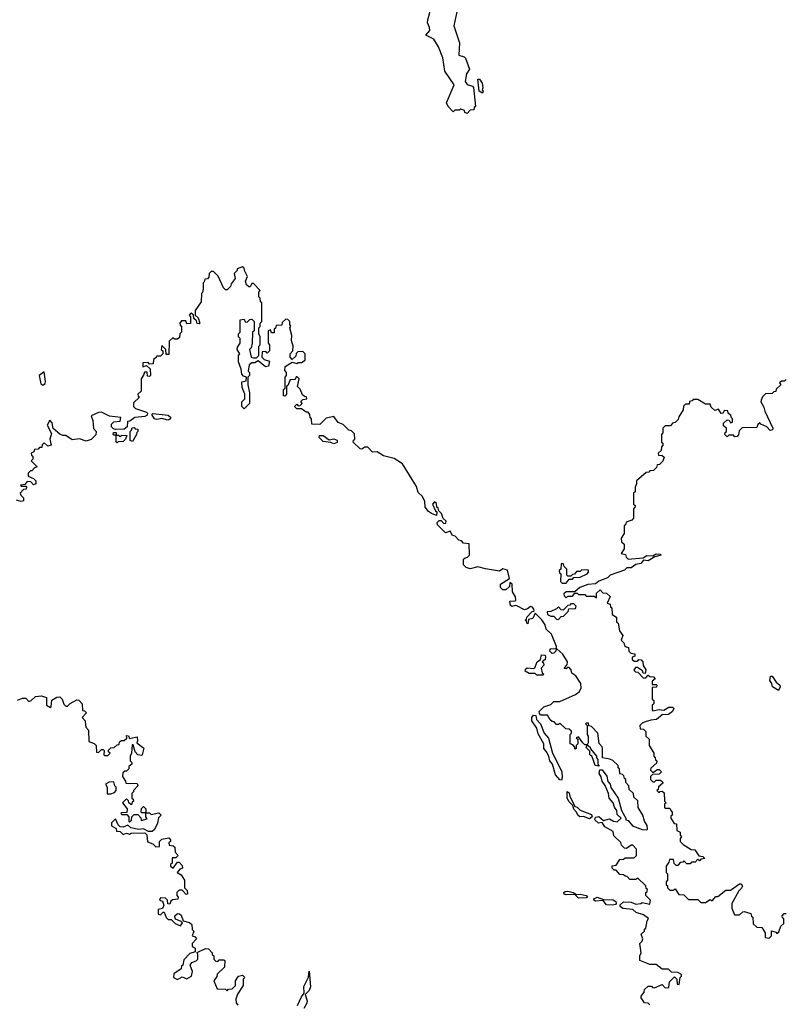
# Model space of a CAD drawing. Extents: x 2604950 to 2749250, y 940531 to 1028284.
# Tile 42 of 220: x 2648336 to 2653280, y 989492 to 995855. Entities that reach past the tile are written whole.
import ezdxf

# ---------------------------------------------------------------- set-up
doc = ezdxf.new("R2010")
doc.units = 0

msp = doc.modelspace()

# ---------------------------------------------------------------- linework, layer by layer
at = {"layer": '0CON05XD'}
for points in [[(2651158.6, 995905), (2651139.2, 995815), (2651176.4, 995706.4), (2651172.5, 995625), (2651205.9, 995615.9), (2651215, 995607.5), (2651240, 995535), (2651221.2, 995505), (2651212.5, 995455), (2651225, 995436.2), (2651260, 995425), (2651267, 995417), (2651280, 995295), (2651271.7, 995288.3), (2651268.3, 995271.7), (2651245, 995270), (2651225, 995250), (2651210, 995255), (2651208.3, 995268.3), (2651185, 995277.5), (2651175, 995270), (2651145, 995270), (2651135, 995260), (2651102.5, 995295), (2651093, 995317), (2651142.5, 995435), (2651082.3, 995522.3), (2651069.5, 995609.5), (2651040.7, 995680.7), (2651009.5, 995729.5), (2650959.2, 995755), (2650983.8, 995785), (2650983.3, 995805), (2650970, 995835), (2650970.8, 995855), (2650993.1, 995935)], [(2651325, 995380), (2651303, 995393), (2651295, 995470), (2651305, 995470), (2651322.5, 995445), (2651327.5, 995415), (2651322.5, 995402.5), (2651330, 995395), (2651325, 995380)], [(2651345, 992307.5), (2651295, 992318.8), (2651245, 992306), (2651220, 992315), (2651201.7, 992331.7), (2651201.7, 992368.3), (2651211.7, 992378.3), (2651228.3, 992381.7), (2651240, 992395), (2651238.3, 992468.3), (2651201.7, 992471.7), (2651188.3, 992488.3), (2651171.7, 992491.7), (2651148.3, 992518.3), (2651131.7, 992521.7), (2651115, 992550), (2651085, 992540), (2651035, 992590), (2651032.5, 992605), (2651045, 992620), (2651058.3, 992618.3), (2651075, 992600), (2651088.3, 992601.7), (2651090, 992615), (2651071.7, 992631.7), (2651060, 992665), (2651041.7, 992681.7), (2651038.3, 992698.3), (2651030, 992705), (2651028.3, 992728.3), (2651015, 992740), (2651002.5, 992725), (2651021.7, 992681.7), (2651030, 992675), (2651028.3, 992651.7), (2650995, 992663.3), (2650975, 992677.5), (2650954.1, 992704.1), (2650951.7, 992741.7), (2650937.5, 992775), (2650909.3, 992799.3), (2650898.3, 992838.3), (2650807.5, 992985), (2650755, 993018.8), (2650686.1, 993036.1), (2650645, 993062.5), (2650615, 993060), (2650585, 993092.5), (2650565, 993092.5), (2650545, 993080), (2650535, 993082.5), (2650490, 993125), (2650491.7, 993138.3), (2650500, 993145), (2650498.3, 993178.3), (2650478.3, 993198.3), (2650461.7, 993201.7), (2650425, 993240), (2650391.7, 993251.7), (2650365, 993290), (2650315, 993280), (2650275, 993240), (2650221.7, 993241.7), (2650220, 993275), (2650211.7, 993281.7), (2650210, 993305), (2650198.3, 993318.3), (2650185, 993320), (2650155, 993340), (2650125, 993340), (2650110, 993355), (2650125, 993370), (2650135, 993360), (2650148.3, 993361.7), (2650160, 993375), (2650151.7, 993388.3), (2650165, 993400), (2650190, 993405), (2650188.3, 993418.3), (2650175, 993420), (2650161.7, 993431.7), (2650148.3, 993468.3), (2650130, 993485), (2650140, 993535), (2650128.3, 993548.3), (2650121.7, 993548.3), (2650115, 993530), (2650081.7, 993528.3), (2650068.3, 993491.7), (2650060, 993485), (2650060, 993435), (2650048.3, 993421.7), (2650040, 993425), (2650040, 993465), (2650050, 993475), (2650050, 993545), (2650060, 993555), (2650060, 993575), (2650048.3, 993588.3), (2650050, 993615), (2650095, 993642.5), (2650125, 993632.5), (2650135, 993640), (2650155, 993640), (2650180, 993655), (2650180, 993695), (2650165, 993710), (2650131.7, 993708.3), (2650121.7, 993698.3), (2650118.3, 993681.7), (2650095, 993660), (2650082.5, 993675), (2650082.5, 993695), (2650100, 993715), (2650102.5, 993745), (2650091.7, 993781.7), (2650093.3, 993815), (2650080, 993865), (2650087.5, 993875), (2650080, 993885), (2650080, 993905), (2650068.3, 993918.3), (2650055, 993920), (2650031.7, 993898.3), (2650028.3, 993881.7), (2649991.7, 993878.3), (2649988.3, 993861.7), (2649980, 993855), (2649978.3, 993831.7), (2649961.7, 993831.7), (2649955, 993850), (2649940, 993845), (2649940, 993765), (2649950, 993755), (2649950, 993715), (2649935, 993700), (2649925, 993710), (2649901.7, 993708.3), (2649900, 993675), (2649915, 993660), (2649948.3, 993648.3), (2649943.3, 993616.7), (2649923, 993613), (2649875, 993650), (2649855, 993637.5), (2649835, 993637.5), (2649817.5, 993625), (2649812.5, 993585), (2649820, 993575), (2649820, 993555), (2649810, 993545), (2649810, 993495), (2649820, 993445), (2649820, 993375), (2649785, 993340), (2649770, 993355), (2649770, 993385), (2649790, 993405), (2649790, 993435), (2649771.7, 993478.3), (2649770, 993515), (2649798.3, 993521.7), (2649800, 993545), (2649781.7, 993551.7), (2649770, 993565), (2649767, 993597), (2649750, 993645), (2649750, 993685), (2649757.5, 993695), (2649740, 993725), (2649741.7, 993738.3), (2649760, 993765), (2649760, 993795), (2649750, 993805), (2649750, 993825), (2649760, 993835), (2649760, 993915), (2649785, 993920), (2649791.7, 993901.7), (2649805, 993900), (2649821.7, 993918.3), (2649835, 993920), (2649850, 993905), (2649850, 993845), (2649840, 993835), (2649837.5, 993765), (2649830, 993735), (2649820, 993725), (2649830, 993675), (2649845, 993670), (2649865, 993670), (2649880, 993685), (2649880, 993745), (2649890, 993755), (2649890, 993805), (2649880, 993825), (2649880, 993865), (2649888.3, 993871.7), (2649890, 993895), (2649900, 993905), (2649900, 994025), (2649891.7, 994031.7), (2649890, 994055), (2649880, 994065), (2649880, 994095), (2649890, 994105), (2649845, 994150), (2649835, 994150), (2649825, 994130), (2649815, 994130), (2649801.7, 994141.7), (2649793.8, 994165), (2649807.5, 994195), (2649788.8, 994235), (2649785, 994250), (2649775, 994257.5), (2649740, 994245), (2649740, 994235), (2649720, 994215), (2649727, 994183), (2649701.7, 994148.3), (2649698.3, 994131.7), (2649675, 994110), (2649665, 994110), (2649651.7, 994121.7), (2649618.3, 994198.3), (2649588.3, 994228.3), (2649571.7, 994228.3), (2649560, 994215), (2649558.3, 994191.7), (2649548.3, 994181.7), (2649531.7, 994178.3), (2649528.3, 994161.7), (2649520, 994155), (2649520, 994115), (2649517, 994093), (2649510, 994085), (2649507, 994033), (2649470, 993975), (2649470, 993945), (2649488.3, 993928.3), (2649500, 993895), (2649495, 993890), (2649481.7, 993891.7), (2649478.3, 993908.3), (2649460, 993925), (2649458.3, 993948.3), (2649441.7, 993958.3), (2649430, 993945), (2649440, 993935), (2649438.3, 993891.7), (2649415, 993890), (2649408.3, 993908.3), (2649381.7, 993908.3), (2649370, 993895), (2649371.7, 993881.7), (2649380, 993875), (2649380, 993835), (2649370, 993825), (2649368.3, 993801.7), (2649355, 993790), (2649335, 993790), (2649325, 993800), (2649301.7, 993778.3), (2649298.3, 993691.7), (2649281.7, 993691.7), (2649280, 993725), (2649255, 993750), (2649250, 993725), (2649260, 993715), (2649260, 993695), (2649245, 993680), (2649220, 993680), (2649218.3, 993671.7), (2649200, 993660), (2649198.3, 993631.7), (2649175, 993630), (2649165, 993640), (2649131.7, 993638.3), (2649131.7, 993611.7), (2649155, 993620), (2649178.3, 993598.3), (2649180, 993555), (2649175, 993550), (2649161.7, 993551.7), (2649158.3, 993578.3), (2649141.7, 993578.3), (2649138.3, 993561.7), (2649120, 993535), (2649120, 993455), (2649100, 993435), (2649101.7, 993421.7), (2649110, 993415), (2649071.7, 993378.3), (2649070, 993355), (2649085, 993342.5), (2649155, 993320), (2649161.7, 993311.7), (2649159.3, 993300.7), (2649145, 993290), (2649080, 993285), (2649048.3, 993261.7), (2649031.7, 993258.3), (2649030, 993225), (2649011.7, 993208.3), (2648955, 993207.5), (2648941.7, 993211.7), (2648930, 993225), (2648928.3, 993241.7), (2648943, 993257), (2648985, 993260), (2648990, 993285), (2648915, 993292.5), (2648865, 993319.2), (2648845, 993315.8), (2648797.5, 993295), (2648807.5, 993265), (2648813, 993213), (2648830, 993195), (2648828.3, 993171.7), (2648797, 993143), (2648765, 993132.5), (2648722.5, 993147.5), (2648675, 993140), (2648635, 993167.5), (2648615, 993167.5), (2648595, 993177.5), (2648552.5, 993212.5), (2648545, 993250), (2648531.7, 993268.3), (2648512.5, 993235), (2648541.7, 993181.7), (2648530, 993145), (2648540, 993105), (2648518.3, 993098.3), (2648495, 993120), (2648481.7, 993108.3), (2648478.3, 993091.7), (2648465, 993090), (2648455, 993080), (2648431.7, 993078.3), (2648428.3, 993061.7), (2648410, 993055), (2648411.7, 993041.7), (2648420, 993035), (2648420, 993015), (2648410, 993005), (2648450, 992965), (2648431.7, 992958.3), (2648415, 992940), (2648405, 992940), (2648390, 992925), (2648390, 992905), (2648425, 992890), (2648440, 992875), (2648440, 992855), (2648425, 992850), (2648408.3, 992868.3), (2648385, 992870), (2648368.3, 992851.7), (2648341.7, 992848.3), (2648345, 992840), (2648375, 992840), (2648380, 992835), (2648378.3, 992821.7), (2648361.7, 992818.3), (2648340, 992795), (2648343, 992783), (2648360, 992765), (2648360, 992745), (2648345, 992742.5), (2648315, 992750)], [(2648485, 993492.5), (2648500, 993505), (2648503, 993517), (2648495, 993580), (2648462.5, 993555), (2648472.5, 993502.5), (2648485, 993492.5)], [(2653285, 993530), (2653275, 993520), (2653255, 993520), (2653241.7, 993508.3), (2653250, 993495), (2653221.7, 993468.3), (2653218.3, 993451.7), (2653205, 993450), (2653195, 993440), (2653151.7, 993438.3), (2653131.7, 993418.3), (2653123, 993397), (2653122.5, 993385), (2653141.7, 993351.7), (2653147.5, 993325), (2653200, 993215), (2653197.5, 993205), (2653181.2, 993201.2), (2653160, 993225), (2653121.7, 993241.7), (2653115, 993250), (2653101.7, 993238.3), (2653095, 993220), (2653001.7, 993218.3), (2652981.7, 993198.3), (2652978.3, 993171.7), (2652968.3, 993161.7), (2652955, 993160), (2652945, 993170), (2652915, 993170), (2652905, 993160), (2652890, 993175), (2652891.7, 993188.3), (2652900, 993195), (2652900, 993215), (2652881.7, 993231.7), (2652881.7, 993248.3), (2652905, 993270), (2652918.3, 993268.3), (2652925, 993250), (2652940, 993255), (2652940, 993275), (2652931.7, 993281.7), (2652928.3, 993298.3), (2652911.7, 993311.7), (2652908.3, 993328.3), (2652885, 993330), (2652878.3, 993311.7), (2652865, 993310), (2652848.3, 993338.3), (2652825, 993330), (2652801.7, 993351.7), (2652795, 993370), (2652765, 993370), (2652715, 993400), (2652685, 993400), (2652678.3, 993391.7), (2652661.7, 993388.3), (2652658.3, 993371.7), (2652635, 993370), (2652621.7, 993358.3), (2652620, 993335), (2652591.7, 993288.3), (2652588.3, 993271.7), (2652568.3, 993251.7), (2652551.7, 993248.3), (2652538.3, 993231.7), (2652505, 993230), (2652490, 993215), (2652490, 993185), (2652480, 993175), (2652480, 993125), (2652488.3, 993118.3), (2652490, 993105), (2652480, 993095), (2652478.3, 993071.7), (2652460, 993055), (2652461.7, 993041.7), (2652485, 993040), (2652498.3, 993028.3), (2652488.3, 993001.7), (2652468.3, 992981.7), (2652451.7, 992978.3), (2652448.3, 992961.7), (2652428.3, 992941.7), (2652405, 992940), (2652398.3, 992931.7), (2652381.7, 992928.3), (2652320, 992875), (2652320, 992855), (2652310, 992835), (2652310, 992805), (2652300, 992795), (2652300, 992725), (2652310, 992715), (2652308.3, 992701.7), (2652300, 992695), (2652300, 992635), (2652288.3, 992621.7), (2652251.7, 992608.3), (2652248.3, 992591.7), (2652240, 992585), (2652240, 992535), (2652220, 992505), (2652221.7, 992481.7), (2652240, 992465), (2652240, 992435), (2652220, 992405), (2652248.3, 992398.3), (2652251.7, 992381.7), (2652265, 992370), (2652361.7, 992378.3), (2652385, 992393.3), (2652425, 992390), (2652447, 992403), (2652471.7, 992401.7), (2652477.5, 992395), (2652436.4, 992383.6), (2652395, 992357.5), (2652365, 992362.5), (2652347.9, 992342.1), (2652315.7, 992334.3), (2652285, 992314), (2652256.4, 992313.6), (2652241.2, 992298.8), (2652150, 992265), (2652132.5, 992247.5), (2652075, 992226.2), (2652055, 992210), (2652005, 992205.7)], [(2649293.6, 993266.4), (2649255, 993277.5), (2649220.7, 993270.7), (2649207, 993277), (2649190, 993305), (2649195, 993310), (2649295, 993300), (2649312.5, 993285), (2649305, 993273.3), (2649293.6, 993266.4)], [(2648965, 993120), (2648960, 993125), (2648960, 993170), (2648945, 993170), (2648940, 993175), (2648941.7, 993188.3), (2648958.3, 993188.3), (2648960, 993170), (2648975, 993170), (2648985, 993162.5), (2648995, 993170), (2649028.3, 993168.3), (2649020, 993145), (2649005, 993130), (2648972.5, 993127.5), (2648965, 993120)], [(2649065, 993130), (2649050, 993135), (2649050, 993195), (2649058.3, 993201.7), (2649061.7, 993218.3), (2649075, 993220), (2649081.7, 993211.7), (2649098.3, 993208.3), (2649100, 993195), (2649091.7, 993188.3), (2649090, 993175), (2649065, 993130)], [(2650365, 993113.8), (2650345, 993122.5), (2650295, 993130), (2650270, 993155), (2650271.7, 993168.3), (2650295, 993167.5), (2650335, 993140), (2650365, 993146.7), (2650387, 993137), (2650386.4, 993123.6), (2650365, 993113.8)], [(2651865, 992213.8), (2651885, 992240), (2651905, 992240), (2651915, 992250), (2651955, 992252.5), (2652000, 992275), (2652010, 992285), (2652008.3, 992298.3), (2651965, 992300), (2651955, 992290), (2651931.7, 992288.3), (2651918.3, 992271.7), (2651905, 992270), (2651895, 992260), (2651875, 992260), (2651870, 992265), (2651870, 992305), (2651851.7, 992321.7), (2651848.3, 992338.3), (2651831.7, 992338.3), (2651830, 992305), (2651820, 992295), (2651821.7, 992281.7), (2651830, 992275), (2651827.5, 992225), (2651840, 992215), (2651865, 992213.8)], [(2652405, 989490), (2652395, 989500), (2652371.7, 989501.7), (2652350, 989535), (2652350, 989545), (2652368.3, 989571.7), (2652371.7, 989588.3), (2652395, 989610), (2652415, 989610), (2652421.7, 989601.7), (2652435, 989600), (2652485, 989620), (2652505, 989600), (2652528.3, 989601.7), (2652531.7, 989638.3), (2652565, 989670), (2652580, 989655), (2652581.7, 989621.7), (2652595, 989620), (2652600, 989665), (2652610, 989675), (2652610, 989685), (2652585, 989697.5), (2652545, 989700), (2652525, 989720), (2652485, 989720), (2652445, 989750), (2652405, 989750), (2652340, 989775), (2652340, 989805), (2652350, 989825), (2652340, 989885), (2652355, 989900), (2652360, 989915), (2652350, 989945), (2652370, 989965), (2652371.7, 989978.3), (2652380, 989985), (2652387.5, 990032.5), (2652397, 990047), (2652365, 990070), (2652316, 990086), (2652296.2, 990106.2), (2652230.6, 990110.6), (2652213.3, 990125), (2652212.5, 990135), (2652235.8, 990154.2), (2652285, 990153.3), (2652315, 990140), (2652346.4, 990143.6), (2652355, 990150), (2652405, 990140), (2652410, 990165), (2652380, 990195), (2652380, 990215), (2652388.3, 990221.7), (2652390, 990235), (2652381.7, 990241.7), (2652378.3, 990258.3), (2652328.3, 990308.3), (2652315, 990300), (2652275, 990300), (2652258.3, 990318.3), (2652245, 990320), (2652235, 990330), (2652211.7, 990331.7), (2652188.3, 990358.3), (2652175, 990360), (2652161.7, 990371.7), (2652161.7, 990388.3), (2652188.3, 990391.7), (2652211.7, 990428.3), (2652235, 990430), (2652245, 990440), (2652305, 990440), (2652320, 990455), (2652320, 990495), (2652295, 990520), (2652285, 990520), (2652255, 990500), (2652241.7, 990501.7), (2652221.7, 990521.7), (2652218.3, 990538.3), (2652171.7, 990581.7), (2652168.3, 990608.3), (2652115, 990640), (2652098.3, 990668.3), (2652073, 990663), (2652050, 990685), (2652055, 990702.5), (2652075, 990706.2), (2652105, 990680), (2652145, 990690), (2652170, 990675), (2652195, 990672.5), (2652220, 990695), (2652195, 990720), (2652192.5, 990745), (2652176.7, 990766.7), (2652167.5, 990795), (2652142.5, 990825), (2652137.5, 990855), (2652117, 990907), (2652097.5, 990935), (2652091.7, 990961.7), (2652077.5, 990985), (2652081.7, 991008.3), (2652098.3, 991008.3), (2652127, 990967), (2652133, 990933), (2652150, 990915), (2652153, 990893), (2652200, 990825), (2652222.5, 990745), (2652250, 990695), (2652250, 990685), (2652265, 990680), (2652292.5, 990645), (2652355, 990622.5), (2652385, 990620), (2652390, 990625), (2652387, 990647), (2652370, 990675), (2652360, 990715), (2652330, 990765), (2652327, 990807), (2652301.7, 990831.7), (2652300, 990855), (2652271.7, 990881.7), (2652270, 990905), (2652250, 990925), (2652250, 990945), (2652241.7, 990951.7), (2652238.3, 990968.3), (2652228.3, 990978.3), (2652211.7, 990981.7), (2652210, 991015), (2652201.7, 991021.7), (2652200, 991035), (2652167, 991067), (2652147, 991077), (2652100, 991085), (2652100, 991145), (2652097, 991157), (2652078.3, 991178.3), (2652070, 991245), (2652028.3, 991288.3), (2652011.7, 991291.7), (2652008.3, 991308.3), (2651995, 991310), (2651990, 991305), (2652000, 991295), (2652000, 991235), (2652007.5, 991225), (2652007.5, 991182.5), (2652000, 991170), (2652020, 991155), (2652022.5, 991142.5), (2652060, 991095), (2652060, 991085), (2652070, 991075), (2652070, 991045), (2652078.3, 991031.7), (2652052.5, 991035), (2652040, 991075), (2652030, 991095), (2652017.5, 991105), (2652017.5, 991127.5), (2651993, 991153), (2652000, 991170), (2651985, 991170), (2651971.7, 991181.7), (2651945, 991220), (2651930, 991215), (2651940, 991205), (2651940, 991175), (2651930, 991165), (2651930, 991145), (2651921.7, 991141.7), (2651920, 991155), (2651908.3, 991168.3), (2651890, 991175), (2651890, 991235), (2651900, 991245), (2651898.3, 991258.3), (2651885, 991270), (2651861.7, 991271.7), (2651825, 991310), (2651815, 991300), (2651801.7, 991301.7), (2651788.3, 991318.3), (2651775, 991320), (2651761.7, 991331.7), (2651745, 991360), (2651701.7, 991361.7), (2651691.7, 991371.7), (2651690, 991385), (2651720, 991415), (2651765, 991430), (2651785, 991450), (2651825, 991450), (2651926.1, 991493.9), (2651949.3, 991510.7), (2651962.5, 991535), (2651960, 991565), (2651927.5, 991615), (2651901.7, 991631.7), (2651897.5, 991655), (2651885, 991670), (2651875, 991670), (2651865, 991660), (2651851.7, 991661.7), (2651871.7, 991688.3), (2651872.5, 991705), (2651843.3, 991755), (2651805, 991790), (2651800, 991790), (2651797.5, 991775), (2651785, 991762.5), (2651775, 991760), (2651760, 991775), (2651761.7, 991788.3), (2651768.3, 991791.7), (2651800, 991790), (2651803.3, 991805), (2651769.2, 991885), (2651736.4, 991916.4), (2651728.8, 991945), (2651707.7, 991977.7), (2651665, 992020), (2651650, 991985), (2651621.7, 991978.3), (2651618.3, 991951.7), (2651610, 991955), (2651608.3, 991968.3), (2651600, 991975), (2651608.3, 991981.7), (2651610, 991995), (2651645, 992030), (2651657.5, 992032.5), (2651657, 992047), (2651648.3, 992058.3), (2651635, 992062.5), (2651615, 992047.5), (2651595, 992042.5), (2651547, 992067), (2651535, 992070), (2651515, 992063.3), (2651505, 992070), (2651501.7, 992098.3), (2651535, 992100), (2651540, 992105), (2651537.5, 992125), (2651518.3, 992158.3), (2651517, 992207), (2651501.7, 992218.3), (2651498.3, 992191.7), (2651475, 992170), (2651455, 992170), (2651440, 992185), (2651441.7, 992208.3), (2651500, 992245), (2651485, 992297.5), (2651455, 992307.5), (2651435, 992292.5), (2651345, 992307.5)], [(2652005, 992205.7), (2651952.5, 992185), (2651921.7, 992158.3), (2651865, 992157.5), (2651850, 992145), (2651851.7, 992131.7), (2651865, 992120), (2651875, 992130), (2651905, 992130), (2651921.7, 992148.3), (2651935, 992150), (2651945, 992140), (2651985, 992140), (2651995, 992130), (2652045, 992130), (2652060, 992120), (2652061.7, 992148.3), (2652085, 992170), (2652101.7, 992151.7), (2652125, 992150), (2652148.3, 992128.3), (2652130, 992085), (2652148.3, 992078.3), (2652151.7, 992061.7), (2652160, 992055), (2652161.7, 992011.7), (2652190, 991995), (2652190, 991965), (2652200, 991955), (2652210, 991905), (2652230, 991875), (2652220, 991845), (2652238.3, 991828.3), (2652241.7, 991811.7), (2652251.7, 991801.7), (2652268.3, 991798.3), (2652270, 991775), (2652281.7, 991761.7), (2652308.3, 991758.3), (2652308.3, 991741.7), (2652290, 991735), (2652291.7, 991721.7), (2652305, 991710), (2652325, 991710), (2652335, 991720), (2652348.3, 991718.3), (2652360, 991705), (2652361.7, 991681.7), (2652380, 991655), (2652375, 991630), (2652361.7, 991631.7), (2652358.3, 991648.3), (2652325, 991670), (2652311.7, 991668.3), (2652301.7, 991651.7), (2652311.7, 991641.7), (2652328.3, 991638.3), (2652365, 991600), (2652378.3, 991601.7), (2652395, 991620), (2652405, 991610), (2652428.3, 991608.3), (2652440, 991595), (2652420, 991580), (2652420, 991560), (2652445, 991560), (2652450, 991555), (2652448.3, 991541.7), (2652420, 991540), (2652420, 991465), (2652430, 991455), (2652430, 991435), (2652420, 991425), (2652420, 991395), (2652425, 991390), (2652465, 991397.5), (2652495, 991392.5), (2652527, 991413), (2652551.7, 991411.7), (2652560, 991405), (2652551.2, 991385), (2652525.7, 991364.3), (2652485, 991363.3), (2652447.7, 991332.3), (2652410.7, 991329.3), (2652375, 991317.5), (2652355, 991310), (2652340, 991295), (2652341.7, 991271.7), (2652365, 991270), (2652380, 991255), (2652380, 991225), (2652400, 991205), (2652400, 991165), (2652430, 991115), (2652430, 991095), (2652440, 991085), (2652441.7, 991071.7), (2652450, 991065), (2652448.3, 991051.7), (2652411.7, 991018.3), (2652410, 991005), (2652425, 990990), (2652455, 991010), (2652465, 991010), (2652480, 990995), (2652465, 990980), (2652421.7, 990978.3), (2652410, 990965), (2652410, 990945), (2652425, 990930), (2652435, 990930), (2652445, 990940), (2652475, 990940), (2652488.3, 990928.3), (2652488.3, 990921.7), (2652461.7, 990898.3), (2652458.3, 990881.7), (2652450, 990875), (2652465, 990860), (2652471.7, 990868.3), (2652485, 990870), (2652498.3, 990858.3), (2652500, 990805), (2652510, 990795), (2652500, 990785), (2652500, 990765), (2652505, 990760), (2652535, 990760), (2652540, 990745), (2652550, 990735), (2652550, 990715), (2652541.7, 990708.3), (2652540, 990695), (2652561.7, 990661.7), (2652578.3, 990658.3), (2652580, 990615), (2652600, 990605), (2652600, 990585), (2652610, 990575), (2652600, 990565), (2652600, 990545), (2652620, 990525), (2652673, 990493), (2652695, 990490), (2652721.7, 990451.7), (2652747, 990447), (2652760, 990435), (2652735, 990430), (2652725, 990420), (2652715, 990430), (2652698.3, 990411.7), (2652675, 990410), (2652665, 990400), (2652645, 990400), (2652625, 990420), (2652618.3, 990411.7), (2652601.7, 990408.3), (2652585, 990390), (2652575, 990390), (2652561.7, 990401.7), (2652558.3, 990428.3), (2652531.7, 990428.3), (2652528.3, 990411.7), (2652510, 990385), (2652510, 990345), (2652520, 990335), (2652520, 990295), (2652510, 990285), (2652510, 990265), (2652518.3, 990258.3), (2652520, 990245), (2652535, 990230), (2652555, 990230), (2652568.3, 990238.3), (2652591.7, 990201.7), (2652625, 990200), (2652655, 990170), (2652715, 990170), (2652735, 990150), (2652765, 990150), (2652795, 990170), (2652808.3, 990161.7), (2652831.7, 990188.3), (2652845, 990190), (2652895, 990230), (2652925, 990230), (2652985, 990270), (2652995, 990270), (2653002.5, 990255), (2652997, 990243), (2652980, 990225), (2652933.8, 990145), (2652933.6, 990113.6), (2652951.7, 990071.7), (2652985, 990070), (2653005, 990090), (2653015, 990092.5), (2653058.3, 990078.3), (2653061.7, 990061.7), (2653070, 990055), (2653071.7, 990011.7), (2653095, 989990), (2653128.3, 989988.3), (2653150, 989955), (2653150, 989925), (2653175, 989920)], [(2651815, 991980), (2651831.7, 991998.3), (2651848.3, 992001.7), (2651878.3, 992031.7), (2651881.7, 992048.3), (2651925, 992050), (2651930, 992065), (2651915, 992080), (2651895, 992080), (2651888.3, 992071.7), (2651875, 992070), (2651845, 992040), (2651831.7, 992041.7), (2651815, 992060), (2651802.5, 992047.5), (2651765, 992030), (2651741.7, 992028.3), (2651745, 992012.5), (2651765, 992000), (2651785, 992000), (2651801.7, 991981.7), (2651815, 991980)], [(2651715, 991620), (2651675, 991620), (2651665, 991630), (2651625, 991630), (2651600, 991645), (2651601.7, 991658.3), (2651613.6, 991666.4), (2651655, 991662.5), (2651663, 991667), (2651677.5, 991705), (2651698.3, 991721.7), (2651705, 991750), (2651728.3, 991748.3), (2651732.5, 991735), (2651728.3, 991721.7), (2651710, 991705), (2651718.3, 991698.3), (2651720, 991685), (2651702.5, 991665), (2651710, 991635), (2651720, 991625), (2651715, 991620)], [(2653235, 991520), (2653198, 991545), (2653194, 991565), (2653180.8, 991585), (2653185, 991613.3), (2653195, 991613.8), (2653221.2, 991575), (2653243.8, 991555), (2653246.2, 991545), (2653235, 991520)], [(2648321.7, 991458.3), (2648355, 991470), (2648375, 991470), (2648395, 991450), (2648410, 991455), (2648437.5, 991482.5), (2648476.4, 991486.4), (2648510, 991475), (2648510, 991425), (2648535, 991410), (2648540, 991415), (2648543, 991457), (2648575, 991477.5), (2648595, 991480), (2648610, 991465), (2648621.7, 991431.7), (2648635, 991420), (2648645, 991420), (2648663, 991437), (2648705, 991460), (2648718.3, 991458.3), (2648740, 991435), (2648741.7, 991391.7), (2648755, 991390), (2648767, 991377), (2648740, 991345), (2648760, 991325), (2648761.7, 991298.3), (2648762.5, 991282.5), (2648780, 991265), (2648781.7, 991191.7), (2648817, 991177), (2648830, 991165), (2648831.7, 991121.7), (2648845, 991120), (2648865, 991140), (2648875, 991140), (2648881.7, 991131.7), (2648880, 991105), (2648885, 991100), (2648905, 991100), (2648920, 991115), (2648910, 991125), (2648910, 991135), (2648925, 991150), (2648947, 991153), (2648965, 991170), (2648978.3, 991171.7), (2648981.7, 991188.3), (2648992.5, 991197.5), (2649011.7, 991198.3), (2649028.3, 991211.7), (2649025, 991230), (2649038.3, 991228.3), (2649045, 991210), (2649095, 991220), (2649097.5, 991195), (2649091.7, 991181.7), (2649137.5, 991147.5), (2649127.5, 991105), (2649125, 991100), (2649100, 991105), (2649082.5, 991125), (2649068.3, 991168.3), (2649061.7, 991168.3), (2649057.5, 991115), (2649050, 991095), (2649050, 991065), (2649060, 991055), (2649060, 991045), (2649041.7, 991028.3), (2649040, 991015), (2649025, 991000), (2649015, 991000), (2649001.7, 990988.3), (2649000, 990965), (2649020, 990935), (2649021.7, 990921.7), (2649095, 990920), (2649100, 990905), (2649070, 990875), (2649070, 990865), (2649060, 990855), (2649060, 990825), (2649068.3, 990818.3), (2649070, 990805), (2649061.7, 990798.3), (2649058.3, 990781.7), (2649040, 990795), (2649038.3, 990808.3), (2649025, 990820), (2649000, 990795), (2649030, 990755), (2649028.3, 990731.7), (2648995, 990730), (2648990, 990725), (2648995, 990720), (2649028.3, 990718.3), (2649040, 990705), (2649040, 990675), (2649045, 990670), (2649058.3, 990681.7), (2649060, 990705), (2649075, 990720), (2649098.3, 990718.3), (2649118.3, 990698.3), (2649120, 990680), (2649160, 990690), (2649150, 990705), (2649150, 990730), (2649125, 990730), (2649120, 990735), (2649123, 990757), (2649135, 990770), (2649150, 990755), (2649150, 990730), (2649175, 990730), (2649185, 990720), (2649235, 990730), (2649250, 990715), (2649233, 990697), (2649226.4, 990663.6), (2649207, 990623), (2649191.7, 990608.3), (2649168.3, 990608.3), (2649135, 990627.5), (2649105, 990622.5), (2649053, 990633), (2649035, 990650), (2649005, 990637.5), (2648985, 990640), (2648971.7, 990651.7), (2648955, 990690), (2648930, 990665), (2648930, 990645), (2648958.3, 990628.3), (2648961.7, 990611.7), (2648985, 990610), (2649005, 990590), (2649025, 990597.5), (2649045, 990592.5), (2649055, 990597.5), (2649145, 990600), (2649157, 990587), (2649161.7, 990541.7), (2649195, 990530), (2649215, 990510), (2649238.3, 990511.7), (2649240, 990545), (2649255, 990560), (2649298.3, 990568.3), (2649310, 990555), (2649310, 990545), (2649300, 990535), (2649301.7, 990521.7), (2649327, 990517), (2649338.3, 990508.3), (2649340, 990475), (2649360, 990455), (2649345, 990440), (2649321.7, 990438.3), (2649320, 990405), (2649310, 990395), (2649310, 990385), (2649327, 990373), (2649355, 990410), (2649365, 990410), (2649385, 990390), (2649388.3, 990371.7), (2649370, 990365), (2649352.5, 990345), (2649379.3, 990329.3), (2649400, 990295), (2649400, 990245), (2649418.3, 990228.3), (2649420, 990205), (2649411.7, 990201.7), (2649385, 990230), (2649365, 990230), (2649350, 990215), (2649350, 990195), (2649360, 990185), (2649358.3, 990171.7), (2649322.5, 990167.5), (2649311.7, 990158.3), (2649305, 990140), (2649291.7, 990141.7), (2649290, 990165), (2649278.3, 990178.3), (2649245, 990180), (2649240, 990165), (2649258.3, 990158.3), (2649267.5, 990132.5), (2649258.3, 990111.7), (2649230, 990105), (2649230, 990075), (2649245, 990070), (2649261.7, 990088.3), (2649268.3, 990088.3), (2649283, 990053), (2649295, 990040), (2649315, 990040), (2649340, 990015), (2649375, 990000), (2649388.3, 990018.3), (2649378.3, 990028.3), (2649341.7, 990041.7), (2649337.5, 990055), (2649337.5, 990065), (2649355, 990080), (2649367, 990077), (2649378.3, 990068.3), (2649391.7, 990031.7), (2649431.7, 990021.7), (2649448.3, 990008.3), (2649450, 989975), (2649460, 989965), (2649450, 989935), (2649468.3, 989928.3), (2649477.5, 989915), (2649450, 989885), (2649450, 989865), (2649470, 989855), (2649468.3, 989831.7), (2649435, 989820), (2649395, 989780), (2649390, 989745), (2649381.7, 989738.3), (2649378.3, 989721.7), (2649330.7, 989689.3), (2649330, 989665), (2649355, 989652.5), (2649385, 989670), (2649415, 989657.5), (2649446.4, 989673.6), (2649452.5, 989705), (2649437.5, 989745), (2649447, 989763), (2649476.1, 989773.9), (2649487.5, 989785), (2649487.5, 989815), (2649481.7, 989828.3), (2649535, 989852.5), (2649555, 989850), (2649580, 989825), (2649580, 989815), (2649590, 989805), (2649590, 989785), (2649601.7, 989771.7), (2649615, 989770), (2649625, 989780), (2649655, 989780), (2649660, 989775), (2649658.3, 989731.7), (2649611.7, 989688.3), (2649608.3, 989671.7), (2649590, 989645), (2649611.7, 989591.7), (2649665, 989590), (2649675, 989580), (2649685, 989590), (2649708.3, 989591.7), (2649730, 989615), (2649730, 989645), (2649750, 989675)], [(2651835, 990940), (2651825, 990942.5), (2651796, 990975), (2651776.7, 991045), (2651758.8, 991065), (2651754, 991095), (2651738.8, 991125), (2651720, 991145), (2651720, 991175), (2651685, 991240), (2651676.1, 991276.1), (2651643.3, 991325), (2651643.6, 991346.4), (2651655, 991360), (2651668.3, 991358.3), (2651673, 991333), (2651700, 991305), (2651722.5, 991245), (2651751.7, 991211.7), (2651777.5, 991115), (2651837, 990997), (2651840, 990955), (2651835, 990940)], [(2648901.7, 990851.7), (2648925, 990852.5), (2648948.3, 990861.7), (2648960, 990875), (2648960, 990895), (2648950, 990905), (2648945, 990930), (2648913, 990927), (2648890, 990915), (2648900, 990895), (2648901.7, 990851.7)], [(2652015, 990690), (2651976.4, 990706.4), (2651953, 990703), (2651940, 990715), (2651932.5, 990735), (2651914.1, 990754.1), (2651908.3, 990778.3), (2651885, 990800), (2651871.2, 990825), (2651871.7, 990868.3), (2651885, 990860), (2651888.3, 990838.3), (2651921.7, 990771.7), (2651935, 990767.5), (2651955, 990747.5), (2652028, 990718), (2652032.5, 990705), (2652015, 990690)], [(2651945, 990179.2), (2651921.7, 990201.7), (2651865, 990199.2), (2651851.2, 990205), (2651850, 990215), (2651857.7, 990222.3), (2651875, 990223.8), (2651910, 990215), (2651931.7, 990201.7), (2651955, 990204), (2651995, 990196.2), (2652002.5, 990185), (2651995, 990181.2), (2651945, 990179.2)], [(2652165, 990133.8), (2652125.8, 990135.8), (2652103, 990163), (2652055, 990158.8), (2652043.3, 990165), (2652043.3, 990175), (2652065, 990183.8), (2652105, 990170), (2652167.5, 990167.5), (2652186.4, 990156.4), (2652187.5, 990145), (2652182.5, 990137.5), (2652165, 990133.8)], [(2653175, 989920), (2653190, 989935), (2653191.7, 989968.3), (2653218.3, 989958.3), (2653225, 989950), (2653238.3, 989961.7), (2653251.7, 989998.3), (2653270, 990015), (2653270, 990045), (2653261.7, 990051.7), (2653260, 990065), (2653271.7, 990078.3), (2653285, 990080)], [(2649750, 989675), (2649775, 989680), (2649790, 989665), (2649780, 989655), (2649780, 989615), (2649743, 989557), (2649732.5, 989525), (2649733, 989503), (2649745, 989487.5)], [(2650130, 989485), (2650155, 989540), (2650172.5, 989565), (2650171.7, 989608.3), (2650201.7, 989668.3), (2650205, 989706.7), (2650213.6, 989606.4), (2650205, 989582.5), (2650180, 989555), (2650193.3, 989515), (2650190.7, 989499.3), (2650170, 989465)]]:
    msp.add_lwpolyline(points, dxfattribs=at)

doc.saveas('drawing.dxf')
